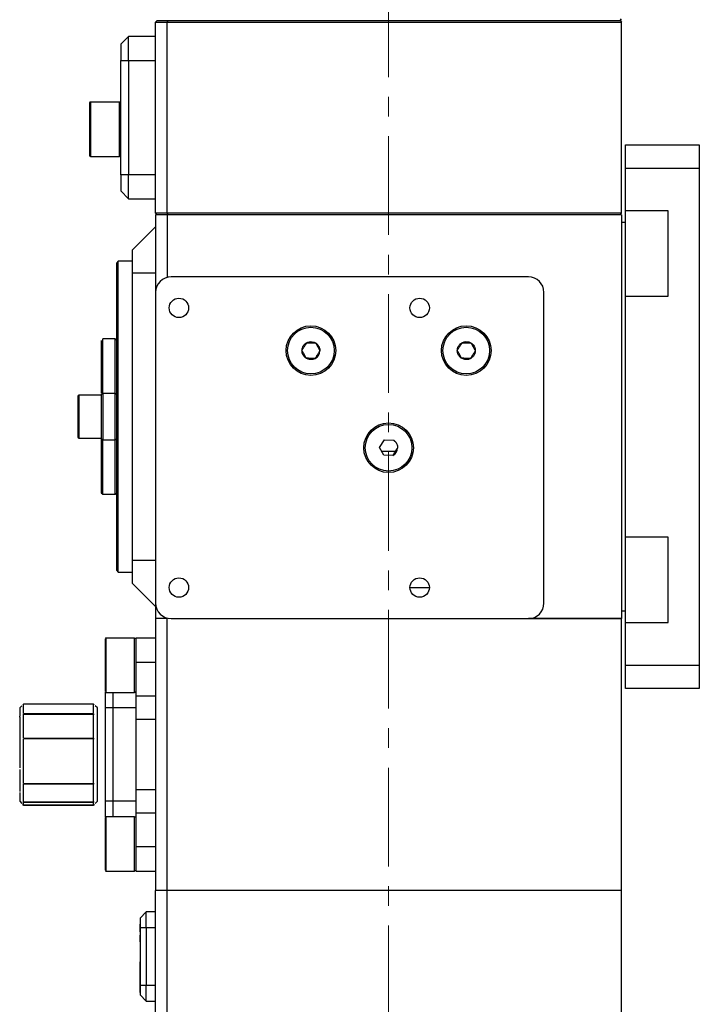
# Model space of a CAD drawing. Header units: inches. Extents: x 2.7 to 30.9, y 2.6 to 27.9.
# Tile 15 of 20: x 27.5 to 30.9, y 13.6 to 18.6. Entities that reach past the tile are written whole.
import ezdxf

# ---------------------------------------------------------------- set-up
doc = ezdxf.new("R2010")
doc.units = ezdxf.units.IN
doc.header["$MEASUREMENT"] = 0
doc.linetypes.add('CENTERX2', pattern=[0.8, 0.5, -0.1, 0.1, -0.1])

msp = doc.modelspace()

# ---------------------------------------------------------------- linework, layer by layer
at = {"color": 7, "linetype": 'CENTERX2', "lineweight": 18}
msp.add_line((29.3221, 8.7014), (29.3221, 22.8002), dxfattribs=at)
at = {"color": 7, "linetype": 'Continuous', "lineweight": 25}
for p, q in [((28.141, 18.5807), (28.1489, 18.5885)), ((28.141, 18.5807), (28.2001, 18.5807)), ((28.141, 17.6122), (28.141, 18.5807)), ((28.1489, 18.5885), (28.2033, 18.5885)), ((28.2033, 18.5885), (28.2001, 18.5807)), ((28.2001, 18.5807), (30.5032, 18.5807)), ((28.2001, 17.6122), (28.2001, 18.5807)), ((28.2033, 18.5885), (30.4954, 18.5885)), ((30.4954, 18.5885), (30.5032, 18.5964)), ((30.4954, 18.5885), (30.5032, 18.5807)), ((30.5032, 17.6122), (30.5032, 18.5807)), ((28.0032, 18.5078), (27.9639, 18.4685)), ((27.9639, 18.4685), (27.9639, 18.3858)), ((28.0032, 18.3858), (28.0032, 18.5078)), ((28.141, 18.5078), (28.0032, 18.5078)), ((27.9639, 17.807), (27.9639, 18.3858)), ((27.9639, 18.3858), (28.0032, 18.3858)), ((28.0032, 18.3858), (28.0032, 17.807)), ((27.9587, 18.1752), (27.8103, 18.1752)), ((30.5229, 17.9586), (30.8969, 17.9586)), ((30.5229, 17.8405), (30.5229, 17.9586)), ((30.8969, 17.9586), (30.8969, 17.8405)), ((27.8103, 17.8996), (27.9587, 17.8996)), ((30.5229, 17.8405), (30.8969, 17.8405)), ((30.5229, 17.624), (30.5229, 17.8405)), ((30.8969, 17.8405), (30.8969, 15.3208)), ((28.0032, 17.807), (27.9639, 17.807)), ((27.9639, 17.807), (27.9639, 17.7244)), ((28.0032, 17.685), (28.0032, 17.807)), ((27.9639, 17.7244), (28.0032, 17.685)), ((28.0032, 17.685), (28.141, 17.685)), ((30.7394, 17.624), (30.5229, 17.624)), ((30.5229, 17.1909), (30.5229, 17.624)), ((30.7394, 17.1909), (30.7394, 17.624)), ((28.2001, 17.6122), (28.141, 17.6122)), ((28.1489, 17.6043), (28.141, 17.6122)), ((28.2001, 17.6043), (28.141, 17.6043)), ((28.141, 17.6043), (28.141, 17.2106)), ((30.5032, 17.6122), (28.2001, 17.6122)), ((28.2001, 17.6122), (28.2033, 17.6043)), ((30.5032, 17.6043), (28.2001, 17.6043)), ((28.2001, 17.6043), (28.2001, 17.2868)), ((30.4954, 17.6043), (30.5032, 17.6122)), ((30.5032, 17.6043), (30.5032, 15.557)), ((30.5032, 17.6043), (30.5032, 17.5649)), ((28.141, 17.5433), (28.0229, 17.4252)), ((30.5032, 17.5649), (30.5032, 15.5964)), ((30.5229, 17.5649), (30.5032, 17.5649)), ((28.0229, 17.4252), (28.0229, 17.309)), ((27.952, 17.3681), (27.9442, 17.3602)), ((28.0229, 17.3681), (27.952, 17.3681)), ((27.952, 15.7933), (27.952, 17.3681)), ((27.9442, 15.8011), (27.9442, 17.3602)), ((28.0229, 17.309), (28.141, 17.309)), ((28.0229, 17.309), (28.0229, 15.8523)), ((30.0308, 17.2893), (28.2198, 17.2893)), ((28.141, 17.2106), (28.141, 15.6358)), ((30.1095, 15.6358), (30.1095, 17.2106)), ((30.5229, 17.1909), (30.7394, 17.1909)), ((30.5229, 15.9704), (30.5229, 17.1909)), ((27.9363, 16.9744), (27.8733, 16.9744)), ((27.8733, 16.6988), (27.8733, 16.9744)), ((27.9442, 16.9665), (27.9363, 16.9744)), ((27.9363, 16.6988), (27.9363, 16.9744)), ((27.8654, 16.9664), (27.8654, 16.6999)), ((27.8654, 16.6889), (27.7513, 16.6889)), ((27.8733, 16.6988), (27.8654, 16.6909)), ((27.8654, 16.6909), (27.8654, 16.4704)), ((27.9363, 16.6988), (27.8733, 16.6988)), ((27.8733, 16.6988), (27.8733, 16.4626)), ((27.9442, 16.6909), (27.9363, 16.6988)), ((27.9363, 16.4626), (27.9363, 16.6988)), ((27.7513, 16.4724), (27.8654, 16.4724)), ((27.8654, 16.4704), (27.8733, 16.4626)), ((27.8654, 16.4704), (27.8654, 16.1948)), ((27.9363, 16.4626), (27.9442, 16.4704)), ((27.8733, 16.4626), (27.9363, 16.4626)), ((27.8733, 16.187), (27.8733, 16.4626)), ((27.9363, 16.187), (27.9363, 16.4626)), ((29.2767, 16.4246), (29.3007, 16.4633)), ((29.2981, 16.3846), (29.2767, 16.4246)), ((29.3007, 16.4633), (29.3461, 16.4618)), ((29.3562, 16.4035), (29.288, 16.4035)), ((29.3436, 16.3831), (29.2981, 16.3846)), ((27.8654, 16.1948), (27.8733, 16.187)), ((27.8733, 16.187), (27.9363, 16.187)), ((27.9363, 16.187), (27.9442, 16.1948)), ((27.9442, 16.0352), (27.9441, 16.0352)), ((27.9441, 16.0137), (27.9442, 16.0137)), ((30.7394, 15.9704), (30.5229, 15.9704)), ((30.5229, 15.5374), (30.5229, 15.9704)), ((30.7394, 15.5374), (30.7394, 15.9704)), ((27.9441, 15.8877), (27.9442, 15.8877)), ((28.141, 15.8523), (28.0229, 15.8523)), ((28.0229, 15.8523), (28.0229, 15.7362)), ((27.9442, 15.8011), (27.952, 15.7933)), ((27.952, 15.7933), (28.0229, 15.7933)), ((28.0229, 15.7362), (28.141, 15.6181)), ((29.4304, 15.7145), (29.5288, 15.7145)), ((28.141, 15.6358), (28.141, 15.557)), ((30.5032, 15.5964), (30.5032, 15.557)), ((30.5032, 15.5964), (30.5229, 15.5964)), ((28.2001, 15.557), (28.141, 15.557)), ((28.141, 15.557), (28.141, 14.1791)), ((28.2001, 15.5595), (28.2001, 15.557)), ((28.2001, 14.1791), (28.2001, 15.557)), ((28.2198, 15.557), (30.0308, 15.557)), ((30.5032, 15.557), (30.0308, 15.557)), ((30.0308, 15.557), (30.5032, 15.557)), ((30.5032, 14.1791), (30.5032, 15.557)), ((30.5229, 15.5374), (30.7394, 15.5374)), ((30.5229, 15.3208), (30.5229, 15.5374)), ((28.0347, 15.4586), (27.8891, 15.4586)), ((28.0426, 15.3366), (28.0426, 15.4586)), ((28.141, 15.4586), (28.0426, 15.4586)), ((28.0426, 15.1633), (28.0426, 15.3366)), ((30.5229, 15.3208), (30.8969, 15.3208)), ((30.5229, 15.2027), (30.5229, 15.3208)), ((30.8969, 15.3208), (30.8969, 15.2027)), ((27.8863, 15.1842), (27.8851, 15.183)), ((27.8851, 15.183), (27.8851, 15.1043)), ((27.8891, 15.183), (28.0347, 15.183)), ((27.9245, 15.183), (27.9245, 15.1043)), ((30.8969, 15.2027), (30.5229, 15.2027)), ((27.4717, 15.124), (27.4678, 15.12)), ((27.4678, 15.12), (27.4717, 15.1239)), ((27.4717, 15.0776), (27.4717, 15.124)), ((27.8261, 15.124), (27.4717, 15.124)), ((27.83, 15.12), (27.8261, 15.124)), ((27.8261, 15.0776), (27.8261, 15.124)), ((27.8261, 15.1239), (27.83, 15.12)), ((28.141, 15.1633), (28.0426, 15.1633)), ((28.0426, 15.0452), (28.0426, 15.1633)), ((27.4631, 15.1154), (27.4521, 15.1043)), ((27.8261, 15.075), (27.4717, 15.075)), ((27.4717, 14.9513), (27.4717, 15.075)), ((27.4717, 15.0731), (27.83, 15.0731)), ((27.8261, 14.9513), (27.8261, 15.075)), ((27.8457, 15.1043), (27.8347, 15.1154)), ((27.8457, 14.87), (27.8457, 15.1043)), ((27.8851, 15.1043), (27.8851, 14.6318)), ((27.9245, 15.1043), (27.8851, 15.1043)), ((27.9245, 15.1043), (27.9245, 14.6318)), ((28.0426, 15.1043), (27.9245, 15.1043)), ((27.452, 15.058), (27.452, 14.9429)), ((28.141, 15.0452), (28.0426, 15.0452)), ((28.0426, 14.6909), (28.0426, 15.0452)), ((27.4717, 14.9513), (27.8261, 14.9513)), ((27.83, 14.9479), (27.4717, 14.9479)), ((27.4717, 14.7212), (27.4717, 14.9469)), ((27.8261, 14.7212), (27.8261, 14.9469)), ((27.4521, 14.8976), (27.4521, 14.8973)), ((27.8457, 14.6318), (27.8457, 14.87)), ((27.4717, 14.7216), (27.83, 14.7216)), ((27.4717, 14.6261), (27.4717, 14.7175)), ((27.8261, 14.7175), (27.4717, 14.7175)), ((27.8261, 14.6261), (27.8261, 14.7175)), ((28.0426, 14.5728), (28.0426, 14.6909)), ((28.0426, 14.6909), (28.141, 14.6909)), ((27.4521, 14.6318), (27.4631, 14.6208)), ((27.4717, 14.6291), (27.83, 14.6291)), ((27.4717, 14.6122), (27.4717, 14.6246)), ((27.8261, 14.6246), (27.4717, 14.6246)), ((27.8261, 14.6122), (27.8261, 14.6246)), ((27.8347, 14.6208), (27.8457, 14.6318)), ((27.9245, 14.6318), (27.8851, 14.6318)), ((27.8851, 14.6318), (27.8851, 14.5531)), ((28.0426, 14.6318), (27.9245, 14.6318)), ((27.9245, 14.6318), (27.9245, 14.5531)), ((27.4717, 14.6122), (27.4678, 14.6161)), ((27.4678, 14.6161), (27.4717, 14.6122)), ((27.4717, 14.6122), (27.8261, 14.6122)), ((27.8261, 14.6122), (27.4717, 14.6122)), ((27.8261, 14.6122), (27.83, 14.6161)), ((27.83, 14.6161), (27.8261, 14.6122)), ((28.0426, 14.3996), (28.0426, 14.5728)), ((28.0426, 14.5728), (28.141, 14.5728)), ((27.8851, 14.5531), (27.8863, 14.552)), ((28.0347, 14.5531), (27.8891, 14.5531)), ((28.0426, 14.2775), (28.0426, 14.3996)), ((27.8891, 14.2775), (28.0347, 14.2775)), ((28.0426, 14.2775), (28.141, 14.2775)), ((28.2001, 14.1791), (28.141, 14.1791)), ((28.141, 12.683), (28.141, 14.1791)), ((30.5032, 14.1791), (28.2001, 14.1791)), ((28.2001, 12.683), (28.2001, 14.1791)), ((30.5032, 12.683), (30.5032, 14.1791)), ((28.0938, 14.0708), (28.0623, 14.0393)), ((28.0623, 14.0393), (28.0623, 13.9921)), ((28.141, 14.0708), (28.0938, 14.0708)), ((28.0938, 13.9921), (28.0938, 14.0708)), ((28.0613, 14.0089), (28.0623, 14.0089)), ((28.0613, 14.0089), (28.0613, 13.9696)), ((28.0623, 13.9921), (28.0938, 13.9921)), ((28.0623, 13.9921), (28.0623, 13.6968)), ((28.0938, 13.9921), (28.141, 13.9921)), ((28.0938, 13.9921), (28.0938, 13.6968)), ((28.0613, 13.9529), (28.0623, 13.9529)), ((28.0613, 13.9529), (28.0613, 13.9189)), ((28.0613, 13.9189), (28.0623, 13.9189)), ((28.0613, 13.8183), (28.0623, 13.8183)), ((28.0613, 13.8182), (28.0623, 13.8182)), ((28.0613, 13.8182), (28.0613, 13.8177)), ((28.0613, 13.8177), (28.0613, 13.7927)), ((28.0613, 13.8177), (28.0623, 13.8177)), ((28.0613, 13.7927), (28.0623, 13.7927)), ((28.0613, 13.7927), (28.0613, 13.7866)), ((28.0613, 13.7866), (28.0623, 13.7866)), ((28.0613, 13.7866), (28.0613, 13.7862)), ((28.0613, 13.7862), (28.0623, 13.7862)), ((28.0613, 13.7862), (28.0613, 13.7572)), ((28.0613, 13.7572), (28.0623, 13.7572)), ((28.0613, 13.7572), (28.0613, 13.7522)), ((28.0613, 13.7522), (28.0623, 13.7522)), ((28.0613, 13.7522), (28.0613, 13.7267)), ((28.0613, 13.7267), (28.0623, 13.7267)), ((28.0613, 13.7261), (28.0613, 13.7218)), ((28.0613, 13.7261), (28.0623, 13.7261)), ((28.0613, 13.7218), (28.0623, 13.7218)), ((28.0613, 13.7206), (28.0623, 13.7206)), ((28.0613, 13.7206), (28.0613, 13.6962)), ((28.0613, 13.6962), (28.0623, 13.6962)), ((28.0613, 13.6962), (28.0613, 13.6896)), ((28.0613, 13.6896), (28.0623, 13.6896)), ((28.0613, 13.6896), (28.0613, 13.6617)), ((28.0623, 13.6968), (28.0623, 13.6496)), ((28.0938, 13.6968), (28.0623, 13.6968)), ((28.141, 13.6968), (28.0938, 13.6968)), ((28.0938, 13.6181), (28.0938, 13.6968)), ((28.0613, 13.6617), (28.0623, 13.6617)), ((28.0623, 13.6496), (28.0938, 13.6181)), ((28.0938, 13.6181), (28.141, 13.6181))]:
    msp.add_line(p, q, dxfattribs=at)
at = {"color": 8, "linetype": 'Continuous', "lineweight": 25}
for p, q in [((28.0032, 18.3858), (28.141, 18.3858)), ((27.8103, 18.1752), (27.8103, 18.0374)), ((27.8103, 18.0374), (27.8103, 17.8996)), ((28.141, 17.807), (28.0032, 17.807)), ((27.7513, 16.6889), (27.7513, 16.4724)), ((27.8891, 15.4586), (27.8891, 15.3208)), ((28.0347, 15.3208), (28.0347, 15.4586)), ((27.8891, 15.3208), (27.8891, 15.183)), ((28.0347, 15.183), (28.0347, 15.3208)), ((28.0426, 15.3366), (28.141, 15.3366)), ((27.8891, 14.5531), (27.8891, 14.4153)), ((28.0347, 14.4153), (28.0347, 14.5531)), ((27.8891, 14.4153), (27.8891, 14.2775)), ((28.0347, 14.2775), (28.0347, 14.4153)), ((28.141, 14.3996), (28.0426, 14.3996))]:
    msp.add_line(p, q, dxfattribs=at)
at = {"color": 7, "linetype": 'Continuous', "lineweight": 25}
for centre, radius in [((28.2591, 17.1318), 0.0492), ((29.4796, 17.1318), 0.0492), ((28.9284, 16.9153), 0.126), ((28.9284, 16.9153), 0.1181), ((29.7158, 16.9153), 0.126), ((29.7158, 16.9153), 0.1181), ((29.3221, 16.4232), 0.126), ((29.3221, 16.4232), 0.1181), ((28.2591, 15.7145), 0.0492), ((29.4796, 15.7145), 0.0492)]:
    msp.add_circle(centre, radius, dxfattribs=at)
for centre, radius, start, end in [((27.8103, 18.1712), 0.00394, 90, 180), ((27.8103, 17.9035), 0.00394, 180, 270), ((28.2198, 17.2106), 0.0787, 90, 180), ((30.0308, 17.2106), 0.0787, 0, 90), ((28.9284, 16.9153), 0.0455, 298.1684, 358.1684), ((27.7513, 16.685), 0.00394, 90, 180), ((27.7513, 16.4763), 0.00394, 180, 270), ((29.3221, 16.4232), 0.0455, 298.1684, 358.1684), ((28.2198, 15.6358), 0.0787, 180, 270), ((30.0308, 15.6358), 0.0787, 270, 0), ((27.8891, 15.4547), 0.00394, 90, 180), ((28.0347, 15.4507), 0.00787, 0, 90), ((27.8891, 15.187), 0.00394, 180, 270), ((28.0347, 15.1909), 0.00787, 270, 0), ((27.8891, 14.5492), 0.00394, 90, 180), ((28.0347, 14.5452), 0.00787, 0, 90), ((27.8891, 14.2815), 0.00394, 180, 270), ((28.0347, 14.2854), 0.00787, 270, 0)]:
    msp.add_arc(centre, radius, start, end, dxfattribs=at)
for points, knots in [([(27.8064, 18.1708), (27.8064, 18.1706), (27.8064, 18.1702), (27.8064, 18.1628), (27.8064, 18.1504), (27.8064, 18.1285), (27.8064, 18.1058), (27.8064, 18.0911)], [0, 0, 0, 0, 0.14543, 0.322123, 0.498681, 0.675374, 1, 1, 1, 1]), ([(27.9639, 18.1673), (27.9637, 18.1683), (27.9635, 18.1704), (27.9617, 18.173), (27.9591, 18.1748), (27.957, 18.175), (27.956, 18.1752)], [0, 0, 0, 0, 0.249699, 0.499639, 0.749768, 1, 1, 1, 1]), ([(27.8064, 18.0911), (27.8064, 18.0749), (27.8064, 18.05), (27.8064, 18.0148), (27.8064, 17.9883), (27.8064, 17.9639), (27.8064, 17.9365), (27.8064, 17.9124), (27.8064, 17.9024), (27.8064, 17.9038), (27.8064, 17.9039)], [0, 0, 0, 0, 0.1896724, 0.2928314, 0.3960701, 0.4992291, 0.6024679, 0.7921403, 0.9818127, 1, 1, 1, 1]), ([(27.956, 17.8996), (27.957, 17.8997), (27.9591, 17.8999), (27.9617, 17.9017), (27.9635, 17.9044), (27.9637, 17.9064), (27.9639, 17.9075)], [0, 0, 0, 0, 0.250232, 0.500361, 0.750301, 1, 1, 1, 1]), ([(28.9499, 16.8752), (28.9488, 16.8747), (28.9467, 16.8736), (28.9433, 16.8723), (28.9398, 16.8712), (28.935, 16.8702), (28.9287, 16.8696), (28.9185, 16.8704), (28.9065, 16.8745), (28.8947, 16.8837), (28.8863, 16.896), (28.8823, 16.9107), (28.8834, 16.9259), (28.8891, 16.9397), (28.8989, 16.951), (28.9121, 16.9587), (28.927, 16.9616), (28.9418, 16.9596), (28.9552, 16.953), (28.9642, 16.9441), (28.9695, 16.9354), (28.9722, 16.9283), (28.9738, 16.9211), (28.9738, 16.9163), (28.9739, 16.9139)], [0, 0, 0, 0, 0.015279, 0.030471, 0.045674, 0.060985, 0.093129, 0.125361, 0.189507, 0.250249, 0.31099, 0.375136, 0.439282, 0.500024, 0.560765, 0.624911, 0.689057, 0.749799, 0.81054, 0.874686, 0.90683, 0.939063, 0.96951, 1, 1, 1, 1]), ([(28.883, 16.9168), (28.8844, 16.919), (28.8871, 16.9234), (28.8911, 16.9299), (28.8956, 16.9372), (28.9009, 16.9457), (28.9049, 16.9521), (28.907, 16.9554)], [0, 0, 0, 0, 0.175559, 0.342469, 0.501104, 0.7408, 1, 1, 1, 1]), ([(28.9044, 16.8767), (28.9032, 16.879), (28.9008, 16.8836), (28.8972, 16.8902), (28.8931, 16.8978), (28.8884, 16.9067), (28.8848, 16.9133), (28.883, 16.9168)], [0, 0, 0, 0, 0.175182, 0.341735, 0.500028, 0.740243, 1, 1, 1, 1]), ([(28.907, 16.9554), (28.9096, 16.9553), (28.9148, 16.9551), (28.9223, 16.9549), (28.9309, 16.9546), (28.9409, 16.9543), (28.9485, 16.9541), (28.9524, 16.9539)], [0, 0, 0, 0, 0.175182, 0.341735, 0.500028, 0.740243, 1, 1, 1, 1]), ([(28.9524, 16.9539), (28.9533, 16.9523), (28.9551, 16.949), (28.9586, 16.9423), (28.9631, 16.9339), (28.9677, 16.9254), (28.9712, 16.9188), (28.973, 16.9155), (28.9739, 16.9139)], [0, 0, 0, 0, 0.127825, 0.250797, 0.500936, 0.750219, 0.872636, 1, 1, 1, 1]), ([(29.6918, 16.8767), (29.6906, 16.8775), (29.6883, 16.879), (29.685, 16.8818), (29.682, 16.8849), (29.6782, 16.8895), (29.6743, 16.896), (29.6713, 16.9049), (29.67, 16.9141), (29.671, 16.926), (29.6763, 16.9399), (29.6863, 16.9507), (29.6966, 16.9569), (29.7054, 16.9599), (29.7146, 16.9611), (29.7237, 16.9604), (29.7323, 16.9581), (29.7373, 16.9553), (29.7398, 16.9539)], [0, 0, 0, 0, 0.030171, 0.060089, 0.090026, 0.120251, 0.185236, 0.25037, 0.315356, 0.38049, 0.500066, 0.619641, 0.684627, 0.749761, 0.814747, 0.879881, 0.939904, 1, 1, 1, 1]), ([(29.6704, 16.9168), (29.6718, 16.919), (29.6745, 16.9234), (29.6785, 16.9299), (29.683, 16.9372), (29.6883, 16.9457), (29.6923, 16.9521), (29.6944, 16.9554)], [0, 0, 0, 0, 0.175559, 0.342469, 0.501104, 0.7408, 1, 1, 1, 1]), ([(29.6918, 16.8767), (29.6906, 16.879), (29.6882, 16.8836), (29.6846, 16.8902), (29.6805, 16.8978), (29.6758, 16.9067), (29.6722, 16.9133), (29.6704, 16.9168)], [0, 0, 0, 0, 0.175182, 0.341735, 0.500028, 0.740243, 1, 1, 1, 1]), ([(29.7398, 16.9539), (29.741, 16.9531), (29.7434, 16.9516), (29.7467, 16.9488), (29.7497, 16.9458), (29.7534, 16.9412), (29.7574, 16.9346), (29.7604, 16.9257), (29.7616, 16.9165), (29.7607, 16.9046), (29.7554, 16.8907), (29.7453, 16.8799), (29.7351, 16.8738), (29.7263, 16.8707), (29.717, 16.8695), (29.7079, 16.8703), (29.6994, 16.8725), (29.6944, 16.8753), (29.6918, 16.8767)], [0, 0, 0, 0, 0.030171, 0.060089, 0.090026, 0.120251, 0.185236, 0.25037, 0.315356, 0.38049, 0.500066, 0.619641, 0.684627, 0.749761, 0.814747, 0.879881, 0.939904, 1, 1, 1, 1]), ([(29.6944, 16.9554), (29.697, 16.9553), (29.7022, 16.9551), (29.7097, 16.9549), (29.7183, 16.9546), (29.7283, 16.9543), (29.7359, 16.9541), (29.7398, 16.9539)], [0, 0, 0, 0, 0.175182, 0.341735, 0.500028, 0.740243, 1, 1, 1, 1]), ([(29.7398, 16.9539), (29.7407, 16.9523), (29.7425, 16.949), (29.746, 16.9423), (29.7505, 16.9339), (29.7551, 16.9254), (29.7586, 16.9188), (29.7604, 16.9155), (29.7613, 16.9139)], [0, 0, 0, 0, 0.127825, 0.250797, 0.500936, 0.750219, 0.872635, 1, 1, 1, 1]), ([(28.9499, 16.8752), (28.9472, 16.8753), (28.9421, 16.8755), (28.9345, 16.8757), (28.9259, 16.876), (28.9159, 16.8763), (28.9084, 16.8766), (28.9044, 16.8767)], [0, 0, 0, 0, 0.175182, 0.341735, 0.500028, 0.740243, 1, 1, 1, 1]), ([(28.9499, 16.8752), (28.9509, 16.8769), (28.9529, 16.8801), (28.9559, 16.8849), (28.9589, 16.8897), (28.9609, 16.8929), (28.9619, 16.8945)], [0, 0, 0, 0, 0.254253, 0.501053, 0.751793, 1, 1, 1, 1]), ([(28.9619, 16.8945), (28.9612, 16.8935), (28.9599, 16.8913), (28.9578, 16.8881), (28.9555, 16.8843), (28.9528, 16.88), (28.9509, 16.8768), (28.9499, 16.8752)], [0, 0, 0, 0, 0.16502, 0.330391, 0.499484, 0.744995, 1, 1, 1, 1]), ([(28.9619, 16.8945), (28.9629, 16.8961), (28.9649, 16.8994), (28.9679, 16.9042), (28.9709, 16.909), (28.9728, 16.9122), (28.9739, 16.9139)], [0, 0, 0, 0, 0.248375, 0.499285, 0.745871, 1, 1, 1, 1]), ([(29.7373, 16.8752), (29.7346, 16.8753), (29.7295, 16.8755), (29.7219, 16.8757), (29.7133, 16.876), (29.7033, 16.8763), (29.6958, 16.8766), (29.6918, 16.8767)], [0, 0, 0, 0, 0.175182, 0.341735, 0.500028, 0.740243, 1, 1, 1, 1]), ([(29.7613, 16.9139), (29.7599, 16.9116), (29.7572, 16.9072), (29.7532, 16.9008), (29.7486, 16.8935), (29.7433, 16.885), (29.7394, 16.8786), (29.7373, 16.8752)], [0, 0, 0, 0, 0.174805, 0.341, 0.498953, 0.739684, 1, 1, 1, 1]), ([(27.7473, 16.685), (27.7473, 16.685), (27.7473, 16.674), (27.7473, 16.6349), (27.7473, 16.6083), (27.7473, 16.5807)], [0, 0, 0, 0, 0.5, 0.5, 1, 1, 1, 1]), ([(29.3436, 16.3831), (29.3476, 16.3895), (29.3516, 16.3959), (29.3596, 16.4089), (29.3636, 16.4153), (29.3676, 16.4217)], [0, 0, 0, 0, 0.5, 0.5, 1, 1, 1, 1]), ([(29.3461, 16.4618), (29.3472, 16.4611), (29.3494, 16.4596), (29.3525, 16.4571), (29.3553, 16.4543), (29.3579, 16.4514), (29.3602, 16.4481), (29.3629, 16.4435), (29.3655, 16.4374), (29.3674, 16.4297), (29.3675, 16.4244), (29.3676, 16.4217)], [0, 0, 0, 0, 0.084391, 0.167513, 0.250007, 0.332525, 0.41572, 0.500229, 0.667595, 0.832443, 1, 1, 1, 1]), ([(27.8851, 15.4524), (27.8851, 15.453), (27.8851, 15.455), (27.8851, 15.4413), (27.8851, 15.4211), (27.8851, 15.4006), (27.8851, 15.377), (27.8851, 15.3436), (27.8851, 15.3175), (27.8851, 15.3006)], [0, 0, 0, 0, 0.087877, 0.306279, 0.425063, 0.543939, 0.662723, 0.781599, 1, 1, 1, 1]), ([(27.8851, 15.3006), (27.8851, 15.2842), (27.8851, 15.2589), (27.8851, 15.2306), (27.8851, 15.2121), (27.8851, 15.1984), (27.8851, 15.1883), (27.8851, 15.1889), (27.8851, 15.1892)], [0, 0, 0, 0, 0.264971, 0.409084, 0.553308, 0.69742, 0.841644, 1, 1, 1, 1]), ([(27.452, 15.1043), (27.452, 15.1042), (27.452, 15.1041), (27.452, 15.1033), (27.452, 15.1022), (27.452, 15.1006), (27.452, 15.0986), (27.452, 15.0962), (27.452, 15.0927), (27.452, 15.0876), (27.452, 15.0805), (27.452, 15.0722), (27.452, 15.0658), (27.452, 15.0626)], [0, 0, 0, 0, 0.071737, 0.143157, 0.214389, 0.285564, 0.35681, 0.428259, 0.500038, 0.625352, 0.749986, 0.874637, 1, 1, 1, 1]), ([(27.452, 14.9391), (27.452, 14.9359), (27.452, 14.9295), (27.452, 14.9197), (27.452, 14.9099), (27.452, 14.9), (27.452, 14.8901), (27.452, 14.88), (27.452, 14.8733), (27.452, 14.87)], [0, 0, 0, 0, 0.143504, 0.286362, 0.428831, 0.571169, 0.713638, 0.856496, 1, 1, 1, 1]), ([(27.4521, 14.9458), (27.4521, 14.9428), (27.4521, 14.9363), (27.4521, 14.9299), (27.4521, 14.9265)], [0, 0, 0, 0, 0.46749, 1, 1, 1, 1]), ([(27.4521, 14.9265), (27.4521, 14.9232), (27.4521, 14.9172), (27.4521, 14.9112), (27.4521, 14.9085)], [0, 0, 0, 0, 0.552192, 1, 1, 1, 1]), ([(27.4521, 14.9095), (27.4521, 14.9087), (27.4521, 14.9073), (27.4521, 14.905), (27.4521, 14.9028), (27.4521, 14.9019), (27.4521, 14.902), (27.4521, 14.902)], [0, 0, 0, 0, 0.145475, 0.279459, 0.564013, 0.845951, 1, 1, 1, 1]), ([(27.452, 14.87), (27.452, 14.8666), (27.452, 14.8599), (27.452, 14.8499), (27.452, 14.8399), (27.452, 14.83), (27.452, 14.8201), (27.452, 14.8103), (27.452, 14.8039), (27.452, 14.8006)], [0, 0, 0, 0, 0.143504, 0.286362, 0.428831, 0.571169, 0.713638, 0.856496, 1, 1, 1, 1]), ([(27.452, 14.7931), (27.452, 14.79), (27.452, 14.7836), (27.452, 14.7743), (27.452, 14.7652), (27.452, 14.7563), (27.452, 14.7476), (27.452, 14.739), (27.452, 14.7286), (27.452, 14.7167), (27.452, 14.7036), (27.452, 14.6914), (27.452, 14.6841), (27.452, 14.6804)], [0, 0, 0, 0, 0.071737, 0.143157, 0.214389, 0.285564, 0.35681, 0.428259, 0.500038, 0.625352, 0.749986, 0.874637, 1, 1, 1, 1]), ([(27.452, 14.6758), (27.452, 14.6738), (27.452, 14.67), (27.452, 14.6647), (27.452, 14.6598), (27.452, 14.6553), (27.452, 14.6511), (27.452, 14.6473), (27.452, 14.6431), (27.452, 14.6388), (27.452, 14.6352), (27.452, 14.6327), (27.452, 14.6322), (27.452, 14.6319)], [0, 0, 0, 0, 0.071737, 0.143157, 0.214389, 0.285564, 0.35681, 0.428259, 0.500038, 0.625352, 0.749986, 0.874637, 1, 1, 1, 1]), ([(27.8851, 14.5469), (27.8851, 14.5475), (27.8851, 14.5494), (27.8851, 14.5358), (27.8851, 14.5156), (27.8851, 14.4951), (27.8851, 14.4715), (27.8851, 14.4381), (27.8851, 14.412), (27.8851, 14.3951)], [0, 0, 0, 0, 0.087877, 0.306279, 0.425063, 0.543939, 0.662723, 0.781599, 1, 1, 1, 1]), ([(27.8851, 14.3951), (27.8851, 14.3787), (27.8851, 14.3534), (27.8851, 14.3251), (27.8851, 14.3066), (27.8851, 14.2929), (27.8851, 14.2828), (27.8851, 14.2834), (27.8851, 14.2837)], [0, 0, 0, 0, 0.2649713, 0.4090838, 0.5533077, 0.6974202, 0.8416442, 1, 1, 1, 1])]:
    msp.add_open_spline(points, degree=3, knots=knots, dxfattribs=at)
at = {"color": 8, "linetype": 'Continuous', "lineweight": 25}
for points, knots in [([(27.956, 18.1745), (27.956, 18.1747), (27.956, 18.1789), (27.956, 18.1675), (27.956, 18.1401), (27.956, 18.1085), (27.956, 18.0927)], [0, 0, 0, 0, 0.018727, 0.345818, 0.672909, 1, 1, 1, 1]), ([(27.956, 18.0927), (27.956, 18.0753), (27.956, 18.0406), (27.956, 17.9859), (27.956, 17.9391), (27.956, 17.9093), (27.956, 17.8964), (27.956, 17.8999), (27.956, 17.9001)], [0, 0, 0, 0, 0.1979738, 0.3959476, 0.5939215, 0.7918953, 0.9898691, 1, 1, 1, 1])]:
    msp.add_open_spline(points, degree=3, knots=knots, dxfattribs=at)
at = {"color": 7, "linetype": 'Continuous', "lineweight": 25}
for points in [[(27.7473, 16.5807), (27.7473, 16.5231), (27.7473, 16.4763), (27.7473, 16.4763)], [(27.7473, 16.5807), (27.7473, 16.5231), (27.7473, 16.4763), (27.7473, 16.4763)], [(27.4521, 15.058), (27.4521, 15.0588), (27.4521, 15.0603), (27.4521, 15.0618), (27.4521, 15.0626)], [(27.4521, 14.6318), (27.4521, 14.6318), (27.4521, 14.6318), (27.4521, 14.6319), (27.4521, 14.6319)], [(28.0613, 13.7267), (28.0613, 13.7265), (28.0613, 13.7263), (28.0613, 13.7261)], [(28.0613, 13.7218), (28.0613, 13.7214), (28.0613, 13.721), (28.0613, 13.7206)]]:
    msp.add_open_spline(points, degree=3, dxfattribs=at)

doc.saveas('drawing.dxf')
